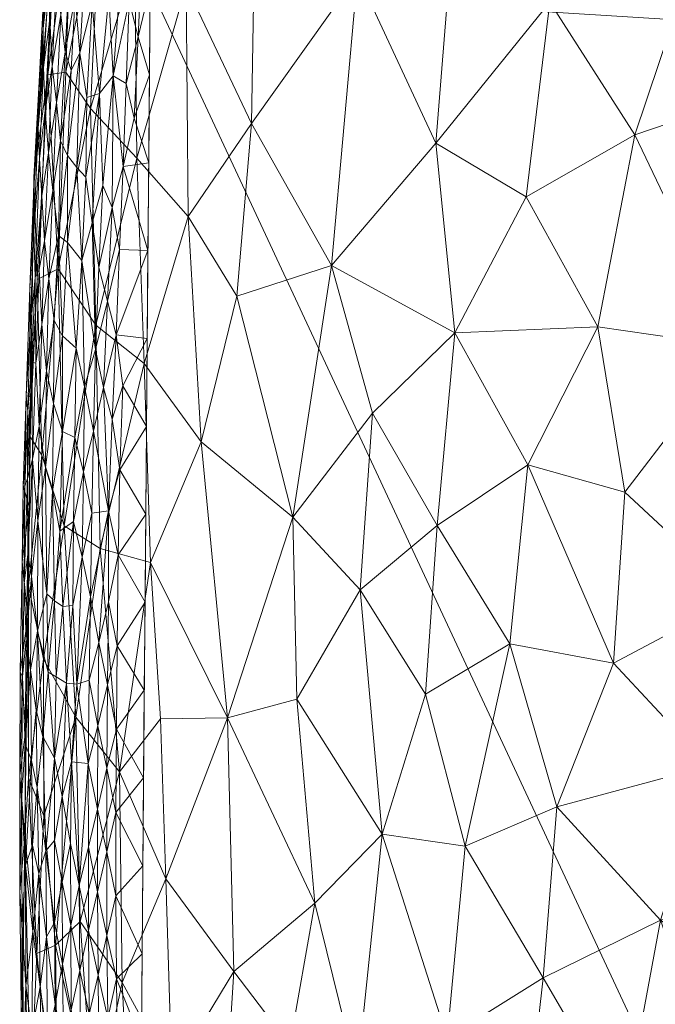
# Model space of a CAD drawing. Header units: millimetres. Extents: x -250 to 250, y 0 to 425.
# Tile 8 of 78: x -250 to -220, y 111 to 157. Entities that reach past the tile are written whole.
import ezdxf

# ---------------------------------------------------------------- set-up
doc = ezdxf.new("R2010")
doc.units = ezdxf.units.MM
doc.layers.add('A-GENM', color=13, linetype='Continuous')

# ---------------------------------------------------------------- blocks, each defined once
blk = doc.blocks.new('MODEL_CLU031I1-1CAAULW00 - MODEL_CLU031I1-1CAAULW00-467139-Preview')
at = {"layer": 'A-GENM', "lineweight": 9}
mesh = blk.add_polyface(dxfattribs=at)
corners = [(237.998, -26.315), (233.582, -15.427), (224.68, -7.759), (213.259, -5), (0, -5), (-213.259, -5), (-224.68, -7.759), (-233.582, -15.428), (-237.998, -26.316), (-244.391, -92.383), (-243.837, -158.755), (-236.345, -224.699), (-227.718, -256.732), (-214.767, -287.276), (-197.766, -315.765), (-177.048, -341.678), (-153, -364.534), (-126.064, -383.903), (-96.731, -399.404), (-65.546, -410.724), (-33.095, -417.62), (0, -419.938), (33.095, -417.62), (65.546, -410.723), (96.731, -399.404), (126.064, -383.903), (153, -364.534), (177.048, -341.678), (197.766, -315.765), (214.767, -287.275), (227.715, -256.73), (236.338, -224.698), (243.837, -158.755), (244.391, -92.383), (170, -110), (170, -118.927), (182.913, -123.195), (194.655, -130.056), (204.726, -139.226), (211.075, -147.647), (215.99, -157.009), (219.323, -167.051), (220.982, -177.486), (220.936, -187.961), (219.858, -198.213), (218.394, -208.299), (212.735, -234.083), (204.372, -259.119), (193.323, -283.09), (179.648, -305.665), (163.453, -326.507), (144.901, -345.281), (124.209, -361.664), (101.654, -375.37), (77.57, -386.165), (52.333, -393.893), (26.344, -398.492), (-0.006, -400), (-26.358, -398.49), (-52.347, -393.889), (-77.583, -386.16), (-101.667, -375.364), (-124.221, -361.656), (-144.912, -345.272), (-163.462, -326.497), (-179.655, -305.655), (-193.329, -283.079), (-204.377, -259.108), (-212.738, -234.073), (-218.394, -208.299), (-219.86, -198.199), (-220.936, -187.961), (-220.729, -174.874), (-217.866, -161.976), (-212.447, -149.913), (-204.726, -139.226), (-195.046, -130.346), (-183.706, -123.559), (-171.25, -119.212), (-158.201, -117.471), (-79.1, -117.471), (0, -117.471), (79.1, -117.471), (158.201, -117.471), (159.101, -117.505), (160, -117.552), (160, -107.855), (159.082, -104.969), (156.667, -103.141), (142.038, -92.698), (135.197, -76.076), (138.237, -58.361), (150.227, -44.97), (167.5, -40), (200.5, -40), (216.75, -44.354), (228.646, -56.25), (233, -72.5), (228.646, -88.75), (216.75, -100.646), (200.5, -105), (175, -105), (171.464, -106.464), (17.455, -60), (12.342, -72.342), (0, -77.455), (-12.342, -72.342), (-17.455, -60), (-12.342, -47.658), (0, -42.545), (12.342, -47.658)]
mesh.append_faces([[corners[k] for k in face] for face in [(34, 101, 102)]], dxfattribs={"vtx0": -1})
mesh.append_faces([[corners[k] for k in face] for face in [(16, 63, 15), (60, 19, 59), (71, 11, 70), (77, 9, 76), (76, 9, 75), (79, 5, 78), (78, 9, 77), (41, 32, 40), (92, 4, 91)]], dxfattribs={"vtx0": -1, "vtx1": -1})
mesh.append_faces([[corners[k] for k in face] for face in [(110, 91, 4, 109)]], dxfattribs={"vtx0": -1, "vtx1": -1, "vtx2": -1})
mesh.append_faces([[corners[k] for k in face] for face in [(64, 14, 15, 63), (14, 64, 65), (14, 65, 66), (59, 19, 20, 58), (58, 20, 21, 57), (10, 72, 73), (10, 73, 74, 9), (11, 69, 70), (9, 74, 75), (106, 80, 81, 105), (81, 104, 105), (82, 103, 104, 81), (5, 107, 108), (24, 53, 54, 23), (53, 24, 25, 52), (52, 25, 26, 51), (51, 26, 27, 50), (28, 49, 50, 27), (30, 46, 47, 29), (29, 47, 48), (31, 45, 46, 30), (99, 38, 39), (32, 41, 42), (100, 37, 38, 99), (89, 82, 83, 88), (33, 98, 99, 32), (97, 33, 0, 96), (3, 94, 95, 2), (3, 93, 94), (0, 95, 96)]], dxfattribs={"vtx0": -1, "vtx2": -1})
mesh.append_faces([[corners[k] for k in face] for face in [(5, 79, 80, 107), (91, 110, 103, 82)]], dxfattribs={"vtx0": -1, "vtx2": -1, "vtx3": -1})
mesh.append_faces([[corners[k] for k in face] for face in [(95, 0, 1, 2)]], dxfattribs={"vtx0": -1, "vtx3": -1})
mesh.append_faces([[corners[k] for k in face] for face in [(85, 86, 84)]], dxfattribs={"vtx1": -1})
mesh.append_faces([[corners[k] for k in face] for face in [(106, 107, 80), (54, 55, 23), (44, 45, 31), (42, 43, 32), (89, 90, 82), (90, 91, 82), (97, 98, 33)]], dxfattribs={"vtx1": -1, "vtx2": -1})
mesh.append_faces([[corners[k] for k in face] for face in [(8, 9, 78, 5), (39, 40, 32, 99), (83, 84, 86, 88)]], dxfattribs={"vtx1": -1, "vtx2": -1, "vtx3": -1})
mesh.append_faces([[corners[k] for k in face] for face in [(62, 63, 16, 17), (11, 12, 68, 69), (12, 13, 67, 68), (13, 14, 66, 67), (18, 19, 60, 61), (56, 57, 21, 22), (22, 23, 55, 56), (61, 62, 17, 18), (71, 72, 10, 11), (108, 109, 4, 5), (48, 49, 28, 29), (36, 37, 100, 101), (43, 44, 31, 32), (92, 93, 3, 4)]], dxfattribs={"vtx1": -1, "vtx3": -1})
mesh.append_faces([[corners[k] for k in face] for face in [(6, 7, 8, 5), (86, 87, 88)]], dxfattribs={"vtx2": -1})
mesh.append_faces([[corners[k] for k in face] for face in [(34, 35, 36, 101)]], dxfattribs={"vtx2": -1, "vtx3": -1})
mesh = blk.add_polyface(dxfattribs=at)
corners = [(160, -117.553, -1), (165.027, -118.046, -1), (170, -118.928, -1), (170, -110, -1), (171.464, -106.464, -1), (175, -105, -1), (200.5, -105, -1), (216.75, -100.646, -1), (228.646, -88.75, -1), (233, -72.5, -1), (228.646, -56.25, -1), (216.75, -44.354, -1), (200.5, -40, -1), (167.5, -40, -1), (150.227, -44.97, -1), (138.237, -58.361, -1), (135.197, -76.076, -1), (142.038, -92.698, -1), (156.667, -103.141, -1), (159.082, -104.969, -1), (160, -107.855, -1)]
mesh.append_faces([[corners[k] for k in face] for face in [(4, 19, 20, 3)]], dxfattribs={"vtx0": -1, "vtx2": -1})
mesh.append_faces([[corners[k] for k in face] for face in [(8, 9, 6, 7), (17, 18, 16), (2, 3, 1)]], dxfattribs={"vtx1": -1})
mesh.append_faces([[corners[k] for k in face] for face in [(15, 16, 18, 14), (10, 11, 6, 9), (11, 12, 6)]], dxfattribs={"vtx1": -1, "vtx2": -1})
mesh.append_faces([[corners[k] for k in face] for face in [(13, 14, 18, 5)]], dxfattribs={"vtx1": -1, "vtx2": -1, "vtx3": -1})
mesh.append_faces([[corners[k] for k in face] for face in [(12, 13, 5, 6), (18, 19, 4, 5)]], dxfattribs={"vtx1": -1, "vtx3": -1})
mesh.append_faces([[corners[k] for k in face] for face in [(20, 0, 1, 3)]], dxfattribs={"vtx2": -1, "vtx3": -1})
mesh = blk.add_polyface(dxfattribs=at)
corners = [(213.819, -162.215, -107.966), (209.949, -156.659, -113.289), (215.219, -153.722, -106.753), (211.145, -108.508, -112.452), (215.512, -102.682, -106.611), (219.758, -114.713, -101.194), (217.456, -121.999, -104.604), (209.912, -125.141, -114.283), (213.497, -116.301, -109.762), (221.435, -134.911, -98.758), (216.095, -129.96, -106.469), (221.972, -126.833, -98.049), (218.643, -158.67, -101.571), (224.978, -158.035, -91.643), (229.562, -161.188, -82.905), (225.632, -166.993, -89.443), (230.293, -133.342, -83.687), (226.868, -127.751, -90.053), (230.844, -125.379, -82.741), (225.285, -111.992, -92.488), (221.474, -105.448, -98.255), (226.019, -136.206, -91.342), (210.468, -135.45, -113.548), (216.179, -141.77, -106.083), (210.206, -144.799, -113.598), (218.015, -166.406, -101.729), (220.956, -151.769, -98.67), (222.716, -142.705, -96.492), (226.096, -148.846, -90.532), (224.639, -120.061, -93.778), (226.391, -102.154, -90.074), (229.827, -109.151, -84.276), (230.349, -151.381, -82.466), (229.46, -142.435, -84.873), (209.602, -100.304, -113.932), (227.864, -93.479, -86.736), (231.097, -100.428, -81.212), (222.022, -96.207, -96.803), (228.972, -118.21, -86.217), (207.696, -117.336, -116.762), (216.278, -93.99, -105.019), (204.98, -109.691, -119.26), (208.589, -165.39, -114.27)]
mesh.append_faces([[corners[k] for k in face] for face in [(34, 3, 41)]], dxfattribs={"vtx0": -1, "vtx1": -1})
mesh.append_faces([[corners[k] for k in face] for face in [(0, 1, 2), (3, 4, 5), (6, 7, 8), (9, 10, 11), (12, 0, 2), (13, 14, 15), (16, 17, 18), (19, 5, 20), (21, 9, 11), (22, 23, 24), (25, 13, 15), (26, 27, 28), (12, 2, 26), (23, 22, 10), (17, 21, 11), (17, 11, 29), (30, 19, 20), (30, 31, 19), (32, 14, 13), (27, 33, 28), (27, 21, 33), (34, 4, 3), (30, 35, 36), (31, 30, 36), (30, 20, 37), (4, 37, 20), (31, 38, 19), (38, 29, 19), (5, 8, 3), (29, 5, 19), (6, 11, 10), (38, 18, 17), (29, 11, 6), (38, 17, 29), (21, 17, 16), (33, 21, 16), (21, 27, 9), (33, 32, 28), (32, 13, 28), (26, 2, 23), (28, 13, 26), (12, 13, 25), (23, 9, 27), (9, 23, 10), (26, 23, 27), (2, 1, 24), (7, 10, 22), (5, 6, 8), (7, 39, 8), (34, 40, 4), (39, 3, 8), (37, 4, 40), (5, 4, 20), (2, 24, 23), (6, 5, 29), (7, 6, 10), (13, 12, 26), (0, 12, 25), (42, 1, 0)]], dxfattribs={"vtx0": -1, "vtx1": -1, "vtx2": -1})
mesh = blk.add_polyface(dxfattribs=at)
corners = [(237.251, -108.804, -68.185), (240.433, -103.566, -59.143), (239.881, -112.286, -61.425), (242.819, -107.453, -51.945), (241.407, -96.59, -55.308), (249.583, -121.426, -15.106), (249.614, -129.023, -5.077), (249.579, -130.482, -14.1), (246.196, -132.257, -38.901), (243.825, -131.589, -48.894), (245.277, -121.712, -43.397), (232.882, -118.766, -78.557), (229.827, -109.151, -84.276), (234.062, -107.414, -75.54), (244.566, -99.466, -44.433), (246.496, -105.42, -36.606), (245.158, -111.761, -43.465), (248.87, -127.026, -22.593), (248.861, -119.637, -22.852), (249.476, -106.174, -14.068), (249.898, -108.271, -5.085), (249.756, -118.647, -5.081), (247.349, -124.286, -33.293), (247.89, -133.325, -29.348), (246.77, -96.471, -33.46), (248.186, -103.783, -26.154), (243.094, -116.663, -51.607), (247.137, -114.649, -34.224), (243.345, -124.205, -50.855), (248.308, -113.536, -26.813), (249.185, -113.133, -19.258), (248.973, -98.15, -17.41), (249.361, -97.906, -5.095), (236.058, -115.513, -71.419), (231.097, -100.428, -81.212), (234.419, -98.249, -73.987), (228.972, -118.21, -86.217), (230.844, -125.379, -82.741), (240.193, -124.261, -60.861), (237.096, -133.728, -68.88), (236.907, -125.139, -69.541), (233.93, -130.302, -76.327), (237.553, -100.831, -66.755), (248.014, -96.319, -25.46)]
mesh.append_faces([[corners[k] for k in face] for face in [(6, 5, 21), (20, 19, 32)]], dxfattribs={"vtx0": -1, "vtx1": -1})
mesh.append_faces([[corners[k] for k in face] for face in [(0, 1, 2), (3, 1, 4), (5, 6, 7), (8, 9, 10), (11, 12, 13), (14, 3, 4), (15, 16, 14), (17, 18, 5), (22, 17, 23), (24, 25, 15), (16, 26, 3), (10, 27, 22), (26, 2, 3), (10, 28, 26), (16, 3, 14), (10, 22, 8), (27, 29, 22), (5, 18, 30), (30, 19, 21), (5, 7, 17), (15, 25, 29), (31, 32, 19), (30, 21, 5), (13, 33, 11), (12, 34, 13), (35, 13, 34), (33, 0, 2), (36, 11, 37), (38, 39, 40), (11, 40, 41), (11, 41, 37), (33, 38, 40), (12, 11, 36), (40, 11, 33), (15, 14, 24), (15, 27, 16), (19, 25, 31), (29, 30, 18), (27, 10, 16), (26, 16, 10), (28, 10, 9), (2, 38, 33), (38, 2, 26), (33, 13, 0), (13, 35, 42), (9, 38, 28), (38, 26, 28), (13, 42, 0), (1, 0, 42), (22, 18, 17), (18, 22, 29), (15, 29, 27), (25, 30, 29), (25, 19, 30), (2, 1, 3), (42, 4, 1), (31, 25, 43)]], dxfattribs={"vtx0": -1, "vtx1": -1, "vtx2": -1})
mesh.append_faces([[corners[k] for k in face] for face in [(19, 20, 21)]], dxfattribs={"vtx0": -1, "vtx2": -1})
mesh = blk.add_polyface(dxfattribs=at)
corners = [(249.427, -109.474, -2.835), (248.966, -107.089, -2.128), (249.034, -111.57, -2.113), (245.785, -106.167, -0.088), (245.838, -110.079, -0.083), (246.254, -108.192, -0.188), (247.16, -112.336, -0.509), (247.113, -108.385, -0.517), (246.712, -110.277, -0.327), (246.294, -112.107, -0.181), (245.874, -113.994, -0.081), (246.319, -116.053, -0.177), (245.423, -111.936, -0.022), (245.37, -107.965, -0.023), (244.252, -108.976), (246.749, -114.225, -0.321), (249.7, -111.622, -3.426), (249.614, -106.962, -3.413), (248.321, -110.729, -1.316), (247.932, -108.82, -1.019), (247.972, -112.637, -1.005), (244.287, -104.827), (247.561, -110.475, -0.746), (247.496, -106.492, -0.752), (248.675, -109.007, -1.708), (249.821, -105.676, -4.522), (249.919, -110.71, -4.542), (249.898, -108.271, -5.084), (245.455, -115.863, -0.021), (247.586, -114.455, -0.73), (246.655, -106.386, -0.334), (247.863, -104.598, -1.036), (248.281, -106.706, -1.348), (248.586, -104.784, -1.709), (248.729, -113.92, -1.691), (248.355, -114.6, -1.304), (249.09, -116.92, -2.119), (249.379, -114.183, -2.618), (249.797, -108.619, -3.966), (249.881, -114.499, -3.973), (244.218, -113.124), (249.215, -105.383, -2.589), (249.98, -116.055, -4.563), (249.827, -113.459, -5.082), (249.681, -104.479, -3.853)]
mesh.append_faces([[corners[k] for k in face] for face in [(0, 1, 2), (3, 4, 5), (6, 7, 8), (9, 10, 11), (12, 13, 14), (8, 9, 15), (15, 6, 8), (16, 17, 0), (18, 19, 20), (10, 9, 4), (22, 23, 7), (2, 1, 24), (25, 26, 27), (10, 12, 28), (11, 15, 9), (5, 9, 8), (9, 5, 4), (22, 6, 29), (6, 22, 7), (20, 22, 29), (22, 20, 19), (30, 5, 8), (19, 23, 22), (31, 19, 32), (24, 32, 18), (33, 24, 1), (34, 24, 18), (24, 34, 2), (20, 35, 18), (34, 36, 2), (2, 37, 0), (37, 2, 36), (26, 38, 39), (30, 8, 7), (3, 13, 4), (4, 12, 10), (13, 12, 4), (28, 12, 40), (25, 38, 26), (24, 33, 32), (34, 18, 35), (1, 0, 41), (32, 19, 18), (23, 19, 31), (38, 16, 39), (42, 26, 39), (26, 42, 43), (17, 16, 38), (16, 0, 37), (44, 17, 38)]], dxfattribs={"vtx0": -1, "vtx1": -1, "vtx2": -1})
mesh.append_faces([[corners[k] for k in face] for face in [(12, 14, 40)]], dxfattribs={"vtx0": -1, "vtx2": -1})
mesh.append_faces([[corners[k] for k in face] for face in [(21, 14, 13), (43, 27, 26)]], dxfattribs={"vtx1": -1, "vtx2": -1})
mesh = blk.add_polyface(dxfattribs=at)
corners = [(249.903, -120.346, -3.948), (249.881, -114.499, -3.973), (249.715, -117.309, -3.316), (247.586, -114.455, -0.73), (247.18, -116.344, -0.5), (247.593, -118.321, -0.72), (246.76, -122.108, -0.315), (246.753, -118.172, -0.313), (246.316, -119.942, -0.172), (249.438, -122.24, -2.676), (249.381, -118.249, -2.574), (249.17, -120.966, -2.222), (245.888, -117.937, -0.078), (245.874, -113.994, -0.081), (245.455, -115.863, -0.021), (246.319, -116.053, -0.177), (247.16, -112.336, -0.509), (248.355, -118.467, -1.282), (247.983, -120.543, -0.978), (248.355, -122.352, -1.283), (247.982, -116.504, -0.986), (249.379, -114.183, -2.618), (248.754, -117.987, -1.686), (249.09, -116.92, -2.119), (248.729, -113.92, -1.691), (245.455, -119.789, -0.02), (245.431, -123.729, -0.018), (245.874, -121.879, -0.075), (244.148, -121.42), (244.183, -117.272), (246.307, -123.882, -0.173), (246.749, -114.225, -0.321), (247.555, -122.176, -0.696), (248.355, -114.6, -1.304), (249.7, -111.622, -3.426), (244.218, -113.124), (247.972, -112.637, -1.005), (248.897, -123.379, -1.859), (249.728, -123.038, -3.347), (249.827, -113.459, -5.082), (249.98, -116.055, -4.563), (249.756, -118.648, -5.08), (249.993, -121.536, -4.546), (249.685, -123.837, -5.078)]
mesh.append_faces([[corners[k] for k in face] for face in [(39, 40, 41)]], dxfattribs={"vtx0": -1, "vtx1": -1})
mesh.append_faces([[corners[k] for k in face] for face in [(0, 1, 2), (3, 4, 5), (6, 7, 8), (9, 10, 11), (12, 13, 14), (12, 15, 13), (4, 3, 16), (17, 18, 19), (17, 20, 18), (10, 2, 21), (22, 23, 24), (8, 7, 15), (25, 26, 27), (28, 26, 25), (25, 27, 12), (8, 27, 30), (12, 8, 15), (31, 15, 7), (4, 31, 7), (31, 4, 16), (6, 4, 7), (5, 4, 32), (24, 33, 22), (34, 2, 1), (14, 29, 25), (20, 36, 3), (36, 20, 33), (12, 14, 25), (4, 6, 32), (27, 8, 12), (18, 5, 32), (20, 3, 5), (18, 20, 5), (20, 17, 33), (22, 33, 17), (22, 19, 37), (9, 38, 2), (0, 42, 40), (42, 41, 40), (40, 1, 0), (10, 21, 23), (34, 21, 2), (2, 38, 0), (19, 22, 17), (11, 22, 37), (23, 22, 11), (2, 10, 9), (23, 11, 10)]], dxfattribs={"vtx0": -1, "vtx1": -1, "vtx2": -1})
mesh.append_faces([[corners[k] for k in face] for face in [(14, 35, 29)]], dxfattribs={"vtx0": -1, "vtx2": -1})
mesh.append_faces([[corners[k] for k in face] for face in [(29, 28, 25), (43, 41, 42)]], dxfattribs={"vtx1": -1, "vtx2": -1})
mesh = blk.add_polyface(dxfattribs=at)
corners = [(244.079, -129.717), (245.393, -127.656, -0.018), (244.114, -125.569), (245.431, -123.729, -0.018), (244.148, -121.42), (249.965, -126.435, -4.543), (249.685, -123.837, -5.078), (249.993, -121.536, -4.546), (247.791, -125.892, -0.859), (247.95, -129.518, -1.002), (248.268, -126.19, -1.226), (247.48, -129.557, -0.69), (245.339, -131.955, -0.019), (245.795, -129.739, -0.073), (247.555, -122.176, -0.696), (247.293, -125.845, -0.563), (246.256, -127.814, -0.168), (246.645, -129.976, -0.299), (246.72, -126.043, -0.309), (247.05, -131.834, -0.482), (245.847, -125.809, -0.074), (246.307, -123.882, -0.173), (245.874, -121.879, -0.075), (249.871, -131.624, -4.344), (249.867, -126.189, -3.909), (249.783, -130.607, -3.788), (248.351, -129.786, -1.34), (248.655, -126.41, -1.604), (249.68, -127.974, -3.324), (249.903, -120.346, -3.948), (249.728, -123.038, -3.347), (249.438, -122.24, -2.676), (249.17, -120.966, -2.222), (249.223, -124.619, -2.326), (249.156, -128.357, -2.276), (249.43, -130.939, -2.83), (249.475, -126.529, -2.803), (248.897, -123.379, -1.859), (246.76, -122.108, -0.315), (246.316, -119.942, -0.172), (247.983, -120.543, -0.978), (248.355, -122.352, -1.283), (249.614, -129.025, -5.076), (248.712, -130.111, -1.719)]
mesh.append_faces([[corners[k] for k in face] for face in [(0, 1, 2), (2, 3, 4)]], dxfattribs={"vtx0": -1, "vtx1": -1})
mesh.append_faces([[corners[k] for k in face] for face in [(1, 3, 2), (5, 6, 7), (8, 9, 10), (9, 8, 11), (1, 12, 13), (8, 14, 15), (16, 17, 18), (15, 19, 11), (20, 21, 22), (13, 16, 20), (23, 24, 25), (10, 26, 27), (8, 15, 11), (17, 19, 15), (25, 24, 28), (24, 29, 30), (5, 7, 24), (31, 32, 33), (30, 28, 24), (34, 35, 36), (27, 34, 37), (22, 3, 20), (1, 0, 12), (1, 20, 3), (18, 21, 16), (1, 13, 20), (38, 21, 18), (20, 16, 21), (15, 38, 18), (38, 39, 21), (8, 40, 14), (40, 8, 41), (27, 41, 10), (5, 23, 42), (24, 7, 29), (23, 5, 24), (28, 36, 35), (36, 30, 31), (30, 36, 28), (36, 31, 33), (33, 37, 34), (37, 33, 32), (36, 33, 34), (8, 10, 41), (38, 15, 14), (15, 18, 17), (27, 26, 43), (10, 9, 26), (34, 27, 43), (41, 27, 37)]], dxfattribs={"vtx0": -1, "vtx1": -1, "vtx2": -1})
mesh.append_faces([[corners[k] for k in face] for face in [(5, 42, 6)]], dxfattribs={"vtx0": -1, "vtx2": -1})
mesh = blk.add_polyface(dxfattribs=at)
corners = [(230.349, -151.381, -82.466), (229.46, -142.435, -84.873), (235.273, -145.607, -72.466), (247.89, -133.325, -29.348), (248.87, -127.026, -22.593), (248.953, -136.656, -20.247), (246.395, -142.791, -36.558), (244.12, -140.976, -46.95), (246.196, -132.257, -38.901), (234.048, -159.345, -73.679), (248.182, -145.454, -24.629), (246.645, -153.018, -32.72), (242.042, -147.92, -53.511), (241.429, -137.285, -56.666), (243.825, -131.589, -48.894), (249.175, -144.95, -14.292), (249.329, -149.775, -5.069), (248.666, -154.606, -15.128), (244.555, -160.049, -41.281), (244.469, -150.673, -43.975), (241.608, -169.773, -50.228), (242.131, -158.823, -51.207), (239.056, -152.307, -62.034), (237.096, -133.728, -68.88), (240.193, -124.261, -60.861), (248.502, -160.121, -5.077), (229.562, -161.188, -82.905), (233.93, -130.302, -76.327), (236.907, -125.139, -69.541), (238.844, -164.623, -60.439), (239.751, -144.157, -61.069), (246.174, -162.984, -31.896), (244.409, -169.5, -38.725), (247.816, -154.73, -24.015), (248.119, -165.398, -12.943), (247.533, -162.945, -22.025), (230.293, -133.342, -83.687), (233.344, -138.636, -77.273), (230.844, -125.379, -82.741), (249.52, -137.558, -12.592), (249.579, -130.482, -14.1), (249.472, -139.399, -5.073), (247.349, -124.286, -33.293), (249.614, -129.023, -5.077), (230.021, -171.192, -80.467)]
mesh.append_faces([[corners[k] for k in face] for face in [(25, 17, 16)]], dxfattribs={"vtx0": -1, "vtx1": -1})
mesh.append_faces([[corners[k] for k in face] for face in [(0, 1, 2), (3, 4, 5), (6, 7, 8), (0, 2, 9), (6, 10, 11), (12, 13, 7), (14, 8, 7), (10, 6, 3), (15, 16, 17), (18, 19, 11), (20, 21, 18), (12, 21, 22), (22, 9, 2), (13, 23, 24), (0, 9, 26), (23, 27, 28), (21, 20, 29), (21, 29, 22), (21, 19, 18), (12, 30, 13), (29, 9, 22), (19, 6, 11), (31, 32, 18), (33, 10, 17), (11, 33, 31), (7, 6, 19), (8, 3, 6), (11, 31, 18), (12, 7, 19), (7, 13, 14), (21, 12, 19), (12, 22, 30), (24, 14, 13), (30, 23, 13), (25, 34, 17), (33, 17, 35), (15, 17, 10), (17, 34, 35), (36, 27, 37), (27, 36, 38), (5, 15, 10), (15, 5, 39), (40, 39, 5), (5, 4, 40), (3, 5, 10), (42, 3, 8), (22, 2, 30), (23, 30, 2), (1, 36, 37), (37, 23, 2), (23, 37, 27), (1, 37, 2), (43, 39, 40), (15, 39, 41), (9, 44, 26), (31, 33, 35), (10, 33, 11)]], dxfattribs={"vtx0": -1, "vtx1": -1, "vtx2": -1})
mesh.append_faces([[corners[k] for k in face] for face in [(39, 43, 41)]], dxfattribs={"vtx0": -1, "vtx2": -1})
mesh.append_faces([[corners[k] for k in face] for face in [(41, 16, 15)]], dxfattribs={"vtx1": -1, "vtx2": -1})
mesh = blk.add_polyface(dxfattribs=at)
corners = [(245.799, -134.036, -0.088), (245.795, -129.739, -0.073), (245.339, -131.955, -0.019), (246.987, -135.864, -0.493), (247.393, -137.491, -0.738), (247.456, -133.52, -0.718), (248.099, -133.067, -1.169), (248.351, -129.786, -1.34), (247.95, -129.518, -1.002), (246.929, -139.888, -0.519), (245.265, -135.961, -0.02), (244.045, -133.865), (244.01, -138.013), (247.48, -129.557, -0.69), (247.05, -131.834, -0.482), (248.44, -134.977, -1.524), (248.712, -130.111, -1.719), (249.137, -133.551, -2.384), (248.782, -136.062, -1.952), (249.156, -128.357, -2.276), (249.471, -139.403, -5.072), (249.542, -134.214, -5.074), (249.823, -135.208, -4.586), (249.614, -129.025, -5.076), (249.871, -131.624, -4.344), (249.755, -135.189, -4.074), (249.618, -135.56, -3.55), (249.602, -138.732, -3.799), (249.075, -138.018, -2.462), (248.397, -139.087, -1.593), (247.971, -137.776, -1.156), (249.615, -131.967, -3.312), (249.386, -136.463, -2.986), (249.43, -130.939, -2.83), (245.631, -138.354, -0.077), (246.041, -139.848, -0.18), (246.589, -133.913, -0.305), (246.645, -129.976, -0.299), (244.079, -129.717), (246.256, -127.814, -0.168), (246.516, -137.781, -0.313), (249.68, -127.974, -3.324), (249.783, -130.607, -3.788), (249.423, -141.051, -3.428), (249.695, -139.449, -4.44)]
mesh.append_faces([[corners[k] for k in face] for face in [(23, 24, 21)]], dxfattribs={"vtx0": -1, "vtx1": -1})
mesh.append_faces([[corners[k] for k in face] for face in [(0, 1, 2), (3, 4, 5), (6, 7, 8), (9, 4, 3), (13, 14, 5), (15, 16, 7), (17, 16, 18), (19, 16, 17), (25, 22, 24), (26, 27, 25), (17, 18, 28), (18, 15, 29), (29, 15, 30), (6, 4, 30), (31, 32, 26), (17, 32, 33), (32, 17, 28), (17, 33, 19), (16, 15, 18), (30, 15, 6), (0, 10, 34), (2, 11, 10), (0, 34, 35), (0, 36, 37), (0, 2, 10), (39, 1, 0), (0, 37, 39), (37, 36, 14), (3, 14, 36), (14, 3, 5), (36, 40, 3), (3, 40, 9), (4, 6, 5), (8, 5, 6), (40, 36, 0), (0, 35, 40), (41, 31, 42), (31, 41, 33), (25, 42, 26), (32, 31, 33), (26, 42, 31), (32, 43, 26), (25, 24, 42), (27, 44, 25), (24, 22, 21), (25, 44, 22), (5, 8, 13), (15, 7, 6)]], dxfattribs={"vtx0": -1, "vtx1": -1, "vtx2": -1})
mesh.append_faces([[corners[k] for k in face] for face in [(10, 11, 12)]], dxfattribs={"vtx0": -1, "vtx2": -1})
mesh.append_faces([[corners[k] for k in face] for face in [(20, 21, 22), (38, 11, 2)]], dxfattribs={"vtx1": -1, "vtx2": -1})
mesh = blk.add_polyface(dxfattribs=at)
corners = [(246.418, -141.65, -0.321), (246.516, -137.781, -0.313), (246.041, -139.848, -0.18), (249.511, -142.361, -3.909), (249.33, -147.247, -3.944), (249.522, -144.564, -4.464), (249.226, -140.997, -2.925), (249.386, -136.463, -2.986), (249.075, -138.018, -2.462), (248.397, -139.087, -1.593), (248.361, -143.005, -1.696), (248.727, -140.632, -2.053), (245.442, -142.339, -0.067), (245.288, -146.354, -0.067), (245.854, -143.924, -0.167), (248.82, -146.765, -2.551), (248.941, -142.829, -2.496), (248.611, -144.983, -2.107), (243.941, -146.31), (243.975, -142.162), (249.263, -145.043, -3.381), (249.423, -141.051, -3.428), (245.631, -138.354, -0.077), (245.132, -139.923, -0.018), (247.975, -142.289, -1.281), (248.165, -147.018, -1.653), (246.929, -139.888, -0.519), (247.335, -141.707, -0.782), (247.393, -137.491, -0.738), (247.971, -137.776, -1.156), (249.695, -139.449, -4.44), (249.471, -139.403, -5.072), (249.4, -144.591, -5.07), (249.602, -138.732, -3.799), (249.618, -135.56, -3.55), (249.075, -145.421, -2.945), (247.729, -146.7, -1.214), (248.782, -136.062, -1.952), (247.066, -145.846, -0.711), (246.574, -147.614, -0.486), (246.253, -145.515, -0.313), (245.631, -148.348, -0.156), (244.01, -138.013), (245.265, -135.961, -0.02), (249.823, -135.208, -4.586)]
mesh.append_faces([[corners[k] for k in face] for face in [(18, 12, 19), (31, 5, 32), (19, 23, 42)]], dxfattribs={"vtx0": -1, "vtx1": -1})
mesh.append_faces([[corners[k] for k in face] for face in [(0, 1, 2), (3, 4, 5), (6, 7, 8), (9, 10, 11), (12, 13, 14), (15, 16, 17), (6, 20, 21), (11, 17, 16), (22, 23, 12), (10, 24, 25), (26, 27, 28), (9, 29, 24), (30, 3, 5), (4, 3, 20), (21, 20, 3), (5, 31, 30), (21, 33, 34), (15, 35, 16), (10, 17, 11), (36, 25, 24), (27, 36, 24), (8, 16, 6), (16, 8, 11), (6, 21, 7), (8, 37, 11), (11, 37, 9), (27, 29, 28), (2, 14, 0), (14, 2, 12), (38, 0, 39), (40, 39, 0), (0, 14, 40), (41, 40, 14), (42, 23, 43), (23, 19, 12), (43, 23, 22), (0, 38, 26), (27, 26, 38), (36, 27, 38), (29, 27, 24), (26, 1, 0), (2, 22, 12), (24, 10, 9), (17, 10, 25), (20, 6, 35), (16, 35, 6), (33, 21, 3), (3, 30, 33), (31, 44, 30), (12, 18, 13)]], dxfattribs={"vtx0": -1, "vtx1": -1, "vtx2": -1})
mesh = blk.add_polyface(dxfattribs=at)
corners = [(248.165, -147.018, -1.653), (247.735, -150.792, -1.386), (248.063, -151.487, -1.77), (245.288, -146.354, -0.067), (245.111, -150.284, -0.066), (245.631, -148.348, -0.156), (248.865, -154.948, -3.594), (249.058, -150.636, -3.497), (248.787, -152.932, -3.072), (249.33, -147.247, -3.944), (249.263, -145.043, -3.381), (249.4, -144.591, -5.07), (249.522, -144.564, -4.464), (249.326, -149.3, -4.495), (248.611, -144.983, -2.107), (248.432, -149.148, -2.103), (248.82, -146.765, -2.551), (248.257, -153.297, -2.145), (248.468, -155.02, -2.639), (248.629, -150.931, -2.547), (248.948, -148.895, -2.991), (246.574, -147.614, -0.486), (246.065, -149.38, -0.305), (246.227, -153.726, -0.462), (245.854, -143.924, -0.167), (246.253, -145.515, -0.313), (246.869, -149.774, -0.696), (247.729, -146.7, -1.214), (247.303, -150.225, -0.999), (247.839, -155.672, -1.767), (247.158, -155.624, -1.103), (245.584, -154.556, -0.23), (246.823, -153.531, -0.783), (249.097, -153.986, -4.533), (249.329, -149.78, -5.067), (249.12, -152.101, -4.021), (249.075, -145.421, -2.945), (248.916, -154.954, -5.071), (247.066, -145.846, -0.711), (244.597, -152.56, -0.017), (243.906, -150.458), (243.872, -154.606), (244.962, -154.196, -0.075), (243.941, -146.31), (247.561, -154.818, -1.418)]
mesh.append_faces([[corners[k] for k in face] for face in [(34, 33, 37), (11, 13, 34)]], dxfattribs={"vtx0": -1, "vtx1": -1})
mesh.append_faces([[corners[k] for k in face] for face in [(0, 1, 2), (3, 4, 5), (6, 7, 8), (7, 9, 10), (11, 12, 13), (14, 15, 16), (17, 18, 19), (7, 10, 20), (21, 22, 23), (24, 3, 5), (25, 5, 22), (26, 21, 23), (27, 28, 1), (15, 17, 19), (1, 0, 27), (20, 8, 7), (18, 8, 19), (2, 29, 17), (28, 30, 1), (31, 22, 5), (26, 32, 28), (22, 31, 23), (33, 34, 13), (7, 6, 35), (9, 7, 35), (19, 8, 20), (35, 33, 13), (20, 36, 16), (9, 35, 13), (9, 13, 12), (16, 19, 20), (19, 16, 15), (36, 20, 10), (0, 15, 14), (2, 17, 15), (38, 26, 28), (38, 28, 27), (30, 28, 32), (4, 39, 42), (4, 42, 31), (3, 43, 4), (31, 5, 4), (22, 21, 25), (0, 2, 15), (2, 1, 44), (26, 38, 21), (23, 32, 26), (40, 39, 4)]], dxfattribs={"vtx0": -1, "vtx1": -1, "vtx2": -1})
mesh.append_faces([[corners[k] for k in face] for face in [(39, 40, 41)]], dxfattribs={"vtx0": -1, "vtx2": -1})
mesh.append_faces([[corners[k] for k in face] for face in [(43, 40, 4)]], dxfattribs={"vtx1": -1, "vtx2": -1})
mesh = blk.add_polyface(dxfattribs=at)
corners = [(248.468, -155.02, -2.639), (248.257, -153.297, -2.145), (248.057, -157.432, -2.189), (247.839, -155.672, -1.767), (247.628, -159.998, -1.824), (247.379, -158.297, -1.437), (246.889, -160.065, -1.1), (247.162, -162.315, -1.475), (246.568, -157.969, -0.78), (246.365, -162.365, -0.829), (248.239, -159.215, -2.668), (248.307, -161.422, -3.112), (248.572, -157.227, -3.126), (247.843, -161.548, -2.252), (248.331, -163.497, -3.575), (248.609, -159.305, -3.588), (248.916, -154.954, -5.071), (249.097, -153.986, -4.533), (248.862, -158.225, -4.602), (246.823, -153.531, -0.783), (247.158, -155.624, -1.103), (248.865, -154.948, -3.594), (245.584, -154.556, -0.23), (245.792, -158.34, -0.386), (246.227, -153.726, -0.462), (244.962, -154.196, -0.075), (244.824, -158.075, -0.09), (244.236, -160.193, -0.024), (244.6, -162.001, -0.095), (248.547, -163.121, -4.581), (248.579, -161.507, -4.043), (244.597, -152.56, -0.017), (244.397, -156.395, -0.018), (247.561, -154.818, -1.418), (245.814, -163.772, -0.562), (245.448, -162.246, -0.347), (245.201, -159.544, -0.203), (248.88, -156.798, -4.096), (249.12, -152.101, -4.021), (247.963, -163.538, -2.681), (248.502, -160.127, -5.075), (248.787, -152.932, -3.072), (243.872, -154.606), (243.837, -158.755), (243.368, -162.876), (248.063, -151.487, -1.77), (247.735, -150.792, -1.386)]
mesh.append_faces([[corners[k] for k in face] for face in [(16, 18, 40), (43, 32, 42), (44, 27, 43)]], dxfattribs={"vtx0": -1, "vtx1": -1})
mesh.append_faces([[corners[k] for k in face] for face in [(0, 1, 2), (2, 3, 4), (5, 6, 7), (6, 8, 9), (10, 11, 12), (13, 10, 2), (11, 14, 15), (11, 15, 12), (16, 17, 18), (19, 8, 20), (4, 3, 5), (21, 12, 15), (22, 23, 24), (25, 26, 22), (26, 27, 28), (29, 18, 30), (25, 31, 32), (2, 10, 0), (4, 5, 7), (2, 4, 13), (0, 10, 12), (2, 1, 3), (5, 33, 20), (20, 6, 5), (6, 20, 8), (33, 5, 3), (24, 8, 19), (34, 8, 23), (35, 23, 36), (22, 36, 23), (26, 28, 36), (23, 8, 24), (34, 9, 8), (37, 15, 30), (15, 37, 21), (17, 38, 37), (37, 38, 21), (10, 39, 11), (29, 40, 18), (18, 17, 37), (18, 37, 30), (0, 12, 41), (21, 41, 12), (22, 26, 36), (26, 25, 32), (32, 31, 42), (27, 32, 43), (32, 27, 26), (45, 33, 3), (46, 20, 33)]], dxfattribs={"vtx0": -1, "vtx1": -1, "vtx2": -1})

msp = doc.modelspace()

# ---------------------------------------------------------------- block references
at = {"layer": 'A-GENM', "lineweight": 9, "rotation": 180}
msp.add_blockref('MODEL_CLU031I1-1CAAULW00 - MODEL_CLU031I1-1CAAULW00-467139-Preview', (0, 0, 850), dxfattribs=at)

doc.saveas('drawing.dxf')
